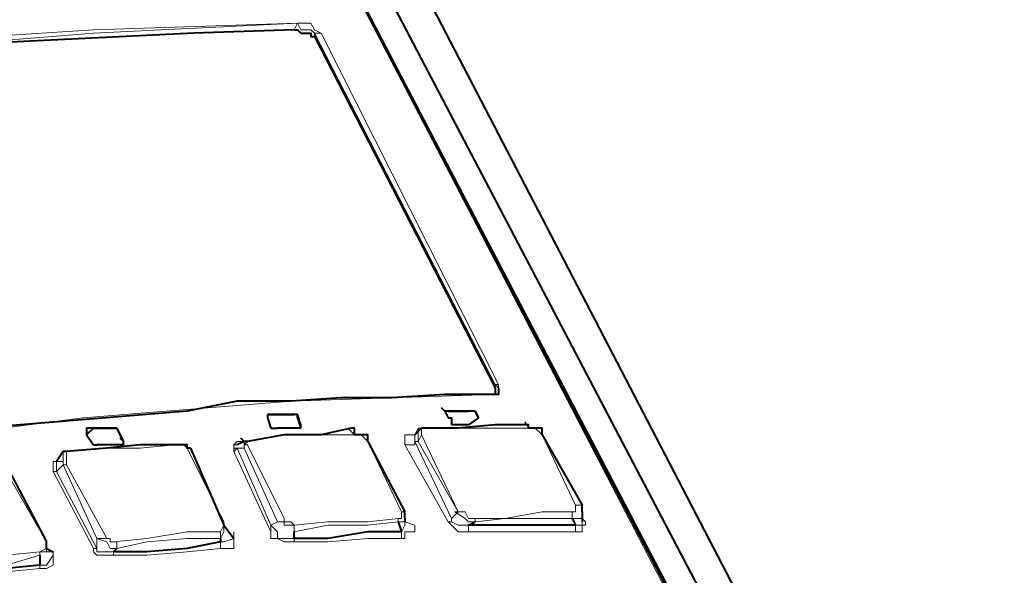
# Model space of a CAD drawing. Header units: millimetres. Extents: x 2 to 406, y 0 to 285.
# Tile 33 of 53: x 360.38 to 365.25, y 84.55 to 87.3. Entities that reach past the tile are written whole.
import ezdxf

# ---------------------------------------------------------------- set-up
doc = ezdxf.new("R2010")
doc.units = ezdxf.units.MM
doc.header["$MEASUREMENT"] = 0
doc.layers.get('0').update_dxf_attribs({"linetype": 'CONTINUOUS'})

msp = doc.modelspace()

# ---------------------------------------------------------------- linework, layer by layer
at = {"color": 0, "linetype": 'Continuous', "lineweight": 40, "true_color": 0x000007}
for points in [[(362.1168, 87.9438), (372.2597, 68.4191)], [(361.8189, 87.8611), (365.0124, 81.7389)], [(361.9679, 87.8611), (365.2275, 81.6397)], [(365.1282, 81.5404), (361.8851, 87.7453)], [(361.7362, 87.2489), (361.2398, 87.2323), (360.2305, 87.1827)], [(361.7362, 87.2489), (361.7528, 87.2489), (361.7693, 87.2323), (361.8189, 87.2323), (361.8189, 87.2158), (361.8355, 87.2158)], [(361.8355, 87.2158), (362.729, 85.4784)], [(362.7124, 85.4453), (362.4808, 85.4453), (362.2161, 85.4288), (361.9679, 85.4288), (361.7197, 85.4122), (361.4549, 85.4122), (361.2067, 85.3626), (360.1809, 85.2799), (359.9327, 85.2137), (359.6514, 85.1971)], [(362.7455, 85.4784), (362.7455, 85.4453), (362.7124, 85.4453)], [(362.729, 85.4784), (362.729, 85.4453)], [(362.7455, 85.4784), (362.7455, 85.4784)], [(361.6038, 85.3461), (361.6038, 85.3295)], [(361.6038, 85.3461), (361.6038, 85.3295)], [(361.6038, 85.3461), (361.7362, 85.3461)], [(361.7362, 85.3461), (361.6038, 85.3461)], [(361.7528, 85.3461), (361.7362, 85.3461)], [(361.7528, 85.3295), (361.7528, 85.3461), (361.7362, 85.3461)], [(361.7693, 85.2964), (361.7528, 85.3461)], [(362.4808, 85.3626), (362.4643, 85.3791)], [(362.4808, 85.3626), (362.4643, 85.3791)], [(362.4808, 85.3626), (362.4973, 85.3295)], [(362.4973, 85.3626), (362.4808, 85.3626)], [(362.5966, 85.3626), (362.4808, 85.3626)], [(362.4973, 85.3626), (362.5966, 85.3626)], [(362.6297, 85.3626), (362.5966, 85.3626)], [(362.6297, 85.3626), (362.5966, 85.3626)], [(362.6297, 85.3626), (362.6463, 85.3295)], [(362.6463, 85.3295), (362.6297, 85.3626)], [(361.6038, 85.3295), (361.6204, 85.2799)], [(361.7528, 85.3295), (361.7693, 85.2799)], [(362.4973, 85.3295), (362.5139, 85.3295), (362.5139, 85.2964)], [(362.6463, 85.3295), (362.5966, 85.2964), (362.5139, 85.2964)], [(362.6463, 85.3295), (362.6463, 85.3295)], [(362.6463, 85.3295), (362.6463, 85.3295)], [(362.6463, 85.3295), (362.6463, 85.3295)], [(360.7434, 85.2799), (360.7103, 85.2799)], [(360.7434, 85.2799), (360.7103, 85.2468)], [(360.7103, 85.2799), (360.7103, 85.2468)], [(360.7434, 85.2799), (360.8593, 85.2799)], [(360.8593, 85.2799), (360.7434, 85.2799)], [(360.8593, 85.2799), (360.8923, 85.2137)], [(360.8923, 85.2137), (360.8593, 85.2799)], [(360.8593, 85.2799), (360.8593, 85.2799)], [(360.8593, 85.2799), (360.8593, 85.2799)], [(362.0175, 85.2799), (361.8686, 85.2468), (361.6866, 85.2468), (361.5046, 85.2137)], [(361.6204, 85.2799), (361.6535, 85.2799)], [(361.7693, 85.2799), (361.6535, 85.2799)], [(361.7693, 85.2799), (361.7693, 85.2964)], [(361.7693, 85.2799), (361.7693, 85.2799)], [(361.7693, 85.2799), (361.7693, 85.2799)], [(362.1002, 85.2137), (362.1002, 85.2468), (362.034, 85.2468), (362.034, 85.2799), (362.0175, 85.2799)], [(362.365, 85.2799), (362.3319, 85.2468)], [(362.365, 85.2799), (362.365, 85.2799)], [(362.3981, 85.2799), (362.365, 85.2799)], [(362.8779, 85.2964), (362.729, 85.2964), (362.547, 85.2799), (362.3981, 85.2799)], [(362.9606, 85.2468), (362.9606, 85.2799), (362.8945, 85.2799), (362.8945, 85.2964), (362.8779, 85.2964)], [(360.7103, 85.2468), (360.7434, 85.1971)], [(360.8923, 85.2137), (360.8758, 85.2302)], [(360.8923, 85.2137), (360.8758, 85.2302)], [(360.8923, 85.1971), (360.8923, 85.2137)], [(361.488, 85.2137), (361.4549, 85.1971)], [(361.488, 85.2137), (361.4715, 85.2302)], [(361.5046, 85.2137), (361.488, 85.2137)], [(362.1002, 85.2137), (362.2822, 84.8662)], [(362.9606, 85.2468), (363.1592, 84.8993)], [(360.5945, 85.164), (360.5614, 85.1144)], [(360.5945, 85.164), (360.5945, 85.164)], [(360.6111, 85.164), (360.5945, 85.164)], [(361.1405, 85.1971), (360.9751, 85.1971), (360.8096, 85.1806), (360.6111, 85.164)], [(360.7434, 85.1971), (360.76, 85.1971)], [(360.8923, 85.1971), (360.76, 85.1971)], [(361.2233, 85.1806), (361.2067, 85.1806), (361.2067, 85.1971), (361.1405, 85.1971)], [(361.2233, 85.1806), (361.3887, 84.8)], [(360.5614, 85.1144), (360.5614, 85.1144)], [(360.3298, 85.0648), (360.5118, 84.7173)], [(362.2822, 84.8331), (362.2822, 84.8662)], [(363.1592, 84.8662), (363.1592, 84.8993)], [(363.1592, 84.8662), (363.1592, 84.8166)], [(362.2491, 84.8166), (362.2657, 84.7669)], [(362.2822, 84.8331), (362.2822, 84.8166)], [(362.2822, 84.8166), (362.2822, 84.8166)], [(362.5966, 84.8), (362.6297, 84.8166)], [(363.1096, 84.8331), (363.1261, 84.8)], [(361.3887, 84.8), (361.4384, 84.7338)], [(361.3887, 84.8), (361.3887, 84.8)], [(361.7362, 84.7338), (361.7362, 84.7669)], [(362.2657, 84.7669), (362.1002, 84.7669), (361.9017, 84.7338), (361.7362, 84.7338)], [(363.1261, 84.8), (362.5966, 84.8)], [(360.5118, 84.6842), (360.5118, 84.7173)], [(361.3722, 84.7173), (361.2067, 84.6842), (361.0082, 84.6677), (360.8427, 84.6677)], [(361.3722, 84.7338), (361.3722, 84.7173)], [(361.4384, 84.7338), (361.4384, 84.7338)], [(360.5118, 84.6842), (360.5449, 84.6677)], [(360.5449, 84.6677), (360.5449, 84.6677)], [(360.8427, 84.6677), (360.8593, 84.6842)], [(360.4787, 84.6511), (360.4787, 84.6015)], [(360.4787, 84.6015), (360.3132, 84.5849), (359.9327, 84.5353)]]:
    msp.add_lwpolyline(points, dxfattribs=at)
at = {"color": 0, "linetype": 'Continuous', "lineweight": 5, "true_color": 0x000007}
for points in [[(364.9958, 81.7389), (361.8189, 87.8611)], [(365.1282, 81.5404), (361.8851, 87.7453)], [(358.7082, 87.0172), (359.7176, 87.1496), (360.7434, 87.2323), (361.7528, 87.282)], [(358.7082, 87.0172), (359.7176, 87.1827), (360.7434, 87.2489), (361.7528, 87.282)], [(361.7362, 87.2489), (361.7528, 87.282)], [(361.7528, 87.282), (361.7528, 87.282)], [(361.7528, 87.282), (361.8189, 87.282), (361.8355, 87.2489), (361.8686, 87.2323)], [(361.7528, 87.282), (361.7528, 87.282), (361.7693, 87.2489), (361.8189, 87.2489), (361.8355, 87.2323)], [(361.8355, 87.2323), (361.8355, 87.2158)], [(362.729, 85.495), (361.8355, 87.2323)], [(361.8686, 87.2323), (361.8355, 87.2323)], [(361.8686, 87.2323), (362.7455, 85.495)], [(362.7455, 85.495), (362.7455, 85.4453), (362.7124, 85.4453)], [(362.729, 85.495), (362.7455, 85.495)], [(362.729, 85.4784), (362.729, 85.495)], [(362.729, 85.495), (362.7455, 85.4784)], [(362.7124, 85.4453), (361.7197, 85.4122), (360.6938, 85.3295), (359.6514, 85.1971)], [(362.7124, 85.4453), (362.7124, 85.4453)], [(361.6038, 85.3461), (361.6038, 85.3461)], [(361.7362, 85.3461), (361.7362, 85.3461)], [(361.7528, 85.3461), (361.7528, 85.3295)], [(362.4973, 85.3626), (362.4808, 85.3626)], [(362.5966, 85.3626), (362.5966, 85.3626)], [(362.6297, 85.3626), (362.6297, 85.3626)], [(362.6463, 85.3295), (362.6463, 85.3295)], [(362.8779, 85.2964), (362.8779, 85.313), (362.8945, 85.2799)], [(360.7434, 85.2799), (360.7434, 85.2799)], [(360.8593, 85.2799), (360.8593, 85.2799)], [(361.7693, 85.2799), (361.7693, 85.2964)], [(362.0175, 85.2799), (362.001, 85.2799), (362.034, 85.2468)], [(362.2822, 85.1971), (362.2822, 85.2468), (362.3319, 85.2468), (362.3484, 85.2799)], [(362.365, 85.2799), (362.3484, 85.2799), (362.3484, 85.2137)], [(362.3484, 85.2799), (362.3484, 85.2799)], [(362.3484, 85.2799), (362.3484, 85.2799)], [(362.365, 85.2468), (362.365, 85.2799), (362.3981, 85.2799)], [(362.3981, 85.2799), (362.3981, 85.2799)], [(362.8945, 85.2799), (362.3981, 85.2799)], [(362.8945, 85.2799), (362.9275, 85.2799), (362.9606, 85.2468)], [(360.8923, 85.2137), (360.8923, 85.2137)], [(361.4384, 85.164), (361.4384, 85.1971), (361.4549, 85.2137)], [(361.4549, 85.2137), (361.4549, 85.2137)], [(361.4549, 85.2137), (361.488, 85.2137)], [(361.488, 85.2137), (361.488, 85.1806)], [(361.5046, 85.1971), (361.488, 85.1971), (361.5046, 85.2137)], [(362.034, 85.2468), (361.6866, 85.2468), (361.5046, 85.2137)], [(361.5046, 85.2137), (361.5046, 85.2137)], [(362.034, 85.2468), (362.0671, 85.2468), (362.1002, 85.2137)], [(362.2657, 84.8662), (362.1002, 85.2137)], [(362.1002, 85.2137), (362.1002, 85.2137)], [(362.2822, 85.1971), (362.3319, 85.1971), (362.3319, 85.2137)], [(362.3319, 85.2137), (362.3319, 85.2468)], [(362.3319, 85.2137), (362.3484, 85.2137)], [(362.3319, 85.2137), (362.5139, 84.8331)], [(362.3484, 85.2137), (362.3484, 85.2137), (362.365, 85.2468)], [(362.547, 84.8662), (362.3484, 85.2137)], [(362.365, 85.2468), (362.547, 84.8662)], [(363.1261, 84.8993), (362.9606, 85.2468)], [(362.9606, 85.2468), (362.9606, 85.2468)], [(360.5945, 85.164), (360.5945, 85.0979)], [(360.6111, 85.0979), (360.6111, 85.164), (360.6276, 85.164)], [(360.6276, 85.164), (360.6111, 85.164)], [(361.1405, 85.1971), (360.9751, 85.1806), (360.8262, 85.1806), (360.6276, 85.164)], [(361.1405, 85.1971), (361.1405, 85.1971)], [(361.1405, 85.1971), (361.1902, 85.1971), (361.2067, 85.1806)], [(361.3887, 84.8166), (361.2067, 85.1806)], [(361.2067, 85.1806), (361.2233, 85.1806)], [(361.4549, 85.1806), (361.4384, 85.1806), (361.4384, 85.1971), (361.4549, 85.1971)], [(361.4384, 85.164), (361.4384, 85.164), (361.4549, 85.1806)], [(361.4384, 85.164), (361.6204, 84.7669)], [(361.4549, 85.1806), (361.488, 85.1806)], [(361.4549, 85.1806), (361.6204, 84.8)], [(361.488, 85.1806), (361.488, 85.1971), (361.5046, 85.1971)], [(361.6535, 84.8166), (361.488, 85.1806)], [(361.5046, 85.1971), (361.6866, 84.8331)], [(362.2822, 85.1971), (362.4973, 84.8166)], [(360.5449, 85.0648), (360.5449, 85.1144), (360.5945, 85.1144)], [(360.5614, 85.0648), (360.5614, 85.1144)], [(360.5945, 85.1144), (360.5945, 85.1144)], [(360.5945, 85.1144), (360.5945, 85.1144)], [(360.5118, 84.7173), (360.3132, 85.0648)], [(360.5449, 85.0648), (360.7434, 84.6842)], [(360.5449, 85.0648), (360.5614, 85.0648)], [(360.5614, 85.0648), (360.5945, 85.0979)], [(360.5614, 85.0648), (360.76, 84.6842)], [(360.5945, 85.0979), (360.6111, 85.0979)], [(360.76, 84.7338), (360.5945, 85.0979)], [(360.6111, 85.0979), (360.8096, 84.7338)], [(362.2657, 84.8662), (362.2657, 84.8331), (362.2491, 84.8331)], [(362.2822, 84.8662), (362.2657, 84.8662)], [(362.547, 84.8662), (362.5139, 84.8331)], [(362.547, 84.8662), (362.5304, 84.8662), (362.5801, 84.8331), (362.5966, 84.8166), (362.6297, 84.8166)], [(362.547, 84.8662), (362.5304, 84.8662)], [(362.6297, 84.8331), (362.5966, 84.8331), (362.5801, 84.8662), (362.547, 84.8662)], [(362.6297, 84.8331), (362.7786, 84.8331), (362.9606, 84.8662), (363.1096, 84.8662)], [(363.1261, 84.8993), (363.1261, 84.8662), (363.1096, 84.8662)], [(363.1096, 84.8662), (363.1096, 84.8331)], [(363.1096, 84.8331), (363.1592, 84.8331), (363.1592, 84.8662)], [(363.1592, 84.8993), (363.1261, 84.8993)], [(361.3887, 84.8166), (361.3887, 84.8), (361.3722, 84.7669)], [(361.3887, 84.8), (361.3887, 84.8166)], [(361.6535, 84.8166), (361.6204, 84.8)], [(361.6866, 84.8331), (361.6866, 84.8166), (361.6535, 84.8166)], [(361.6535, 84.8166), (361.6866, 84.8166), (361.6866, 84.8), (361.7362, 84.8), (361.7362, 84.7669)], [(361.7362, 84.8), (361.7362, 84.8), (361.7197, 84.8166), (361.6866, 84.8166), (361.6866, 84.8331)], [(361.7362, 84.8), (361.9017, 84.8166), (362.1002, 84.8166), (362.2491, 84.8331)], [(361.7362, 84.7669), (361.9017, 84.8), (362.1002, 84.8), (362.2491, 84.8166)], [(362.2491, 84.8331), (362.2491, 84.8166)], [(362.2491, 84.8166), (362.2822, 84.8166), (362.2822, 84.8331)], [(362.2822, 84.8166), (362.2822, 84.8), (362.2657, 84.7669)], [(362.2822, 84.8166), (362.3319, 84.8), (362.3319, 84.7669), (362.2822, 84.7669), (362.2822, 84.7338), (362.2657, 84.7338)], [(362.2822, 84.8166), (362.2822, 84.8331)], [(362.2822, 84.8166), (362.2822, 84.8166)], [(362.5139, 84.8331), (362.5139, 84.8166), (362.4973, 84.8166)], [(362.5966, 84.7669), (362.547, 84.7669), (362.5139, 84.8), (362.4973, 84.8166)], [(362.5966, 84.8), (362.547, 84.8), (362.5139, 84.8166), (362.5139, 84.8331)], [(362.6297, 84.8166), (362.6297, 84.8331)], [(362.6297, 84.8166), (362.7786, 84.8331), (363.1096, 84.8331)], [(363.1592, 84.8331), (363.1757, 84.8166), (363.1757, 84.8), (363.1592, 84.8), (363.1592, 84.7669), (363.1261, 84.7669)], [(363.1592, 84.8166), (363.1592, 84.8), (363.1261, 84.8)], [(363.1592, 84.8331), (363.1592, 84.8331)], [(363.1592, 84.8331), (363.1592, 84.8331)], [(360.8427, 84.7173), (361.0082, 84.7338), (361.2067, 84.7669), (361.3722, 84.7669)], [(361.3722, 84.7338), (361.3887, 84.7669), (361.3887, 84.8)], [(361.3722, 84.7669), (361.3722, 84.7338)], [(361.4384, 84.7338), (361.3887, 84.8)], [(361.4384, 84.7338), (361.4384, 84.7669)], [(361.6204, 84.8), (361.6204, 84.7669)], [(361.7362, 84.7338), (361.6535, 84.7338), (361.6535, 84.7669), (361.6204, 84.8)], [(361.7362, 84.7173), (361.6866, 84.7173), (361.6535, 84.7338), (361.6204, 84.7338), (361.6204, 84.7669)], [(361.7362, 84.7669), (361.7362, 84.8)], [(362.2657, 84.7669), (362.2657, 84.7338)], [(362.5966, 84.7669), (362.5966, 84.8)], [(363.1261, 84.7669), (362.5966, 84.7669)], [(363.1261, 84.8), (363.1261, 84.7669)], [(360.5118, 84.7173), (360.5118, 84.6842), (360.4787, 84.6677)], [(360.5118, 84.7173), (360.5118, 84.7173)], [(360.76, 84.7338), (360.76, 84.6842)], [(360.76, 84.7338), (360.8096, 84.7173), (360.8262, 84.6842), (360.8593, 84.6842)], [(360.8096, 84.7338), (360.76, 84.7338)], [(360.8427, 84.7173), (360.8262, 84.7173), (360.8262, 84.7338), (360.8096, 84.7338)], [(360.8593, 84.6842), (360.8593, 84.7173), (360.8427, 84.7173)], [(360.8593, 84.6842), (361.0082, 84.7173), (361.2067, 84.7338), (361.3722, 84.7338)], [(361.4384, 84.7338), (361.4384, 84.7338), (361.3887, 84.7173), (361.3722, 84.7173)], [(361.4384, 84.7338), (361.4384, 84.6842), (361.3722, 84.6842)], [(361.3722, 84.7173), (361.3722, 84.6842)], [(361.7362, 84.7173), (361.7362, 84.7338)], [(362.2657, 84.7338), (362.1002, 84.7338), (361.9017, 84.7173), (361.7362, 84.7173)], [(359.9492, 84.5849), (360.1312, 84.6015), (360.3132, 84.6511), (360.4787, 84.6677)], [(360.4787, 84.6511), (360.4787, 84.6677), (360.5118, 84.6677), (360.5118, 84.6842)], [(360.5449, 84.6677), (360.5449, 84.6511), (360.5118, 84.6015), (360.4787, 84.6015)], [(360.4787, 84.6677), (360.4787, 84.6511)], [(360.5449, 84.6677), (360.5449, 84.6015), (360.5118, 84.5849), (360.4787, 84.5849)], [(360.5449, 84.6677), (360.5118, 84.6842)], [(360.5449, 84.6677), (360.5118, 84.6677)], [(360.76, 84.6842), (360.7434, 84.6842)], [(360.8427, 84.6511), (360.76, 84.6511), (360.7434, 84.6677), (360.7434, 84.6842)], [(360.8427, 84.6677), (360.76, 84.6677), (360.76, 84.6842)], [(361.3722, 84.6842), (361.2067, 84.6677), (361.0082, 84.6511), (360.8427, 84.6511)], [(360.8427, 84.6511), (360.8427, 84.6677)], [(359.9492, 84.5684), (360.1312, 84.5849), (360.3132, 84.6015), (360.4787, 84.6511)], [(360.4787, 84.5849), (360.3132, 84.5684), (359.9327, 84.5187)], [(360.4787, 84.6015), (360.4787, 84.5849)]]:
    msp.add_lwpolyline(points, dxfattribs=at)

doc.saveas('drawing.dxf')
